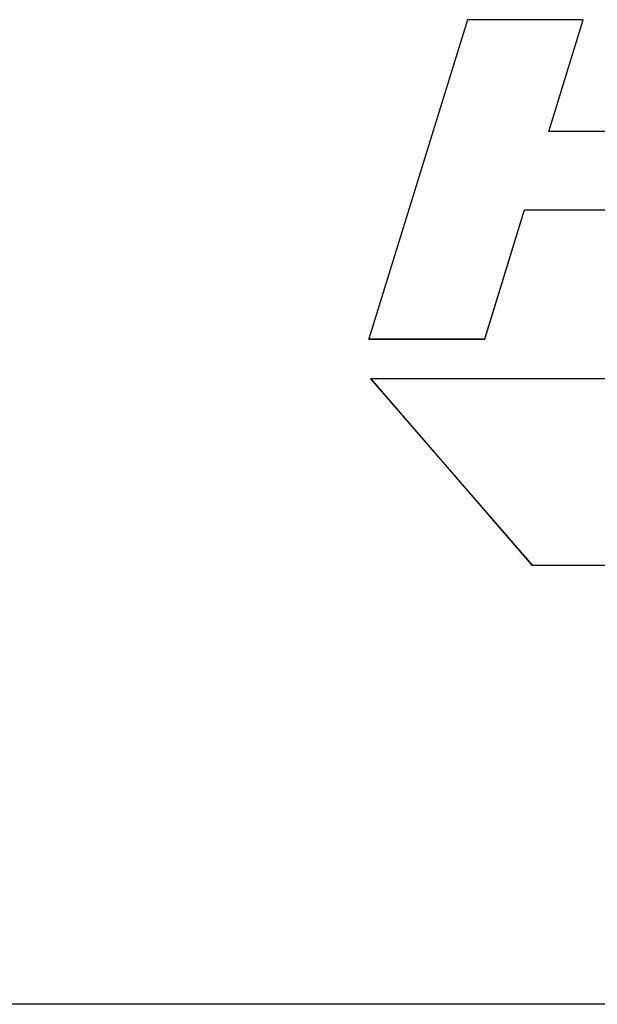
# Model space of a CAD drawing. Header units: millimetres. Extents: x 0 to 4200, y 0 to 2970.
# Tile 8 of 17: x 3127 to 3161, y 819 to 877. Entities that reach past the tile are written whole.
import ezdxf

# ---------------------------------------------------------------- set-up
doc = ezdxf.new("R2010")
doc.units = ezdxf.units.MM
doc.header["$LTSCALE"] = 231
doc.layers.get('0').update_dxf_attribs({"linetype": 'CONTINUOUS'})

msp = doc.modelspace()

# ---------------------------------------------------------------- linework, layer by layer
at = {"color": 7, "linetype": 'Continuous'}
for p, q in [((3153.05, 876.846), (3147.24, 858.047)), ((3159.88, 876.846), (3153.05, 876.846)), ((3157.847, 870.268), (3159.88, 876.846)), ((3157.852, 870.266), (3159.883, 876.84)), ((3159.883, 876.84), (3159.88, 876.846)), ((3165.311, 870.268), (3157.847, 870.268)), ((3154.071, 858.047), (3156.421, 865.651)), ((3154.074, 858.04), (3156.424, 865.645)), ((3156.421, 865.651), (3163.885, 865.651)), ((3156.424, 865.645), (3156.421, 865.651)), ((3156.424, 865.645), (3163.883, 865.645)), ((3147.243, 858.04), (3147.24, 858.047)), ((3147.24, 858.047), (3154.071, 858.047)), ((3147.243, 858.04), (3154.074, 858.04)), ((3154.074, 858.04), (3154.071, 858.047)), ((3267.091, 855.697), (3147.353, 855.697)), ((3147.356, 855.69), (3147.353, 855.697)), ((3147.353, 855.697), (3156.859, 844.73)), ((3147.356, 855.69), (3156.862, 844.724)), ((3156.859, 844.73), (3263.702, 844.73)), ((3156.862, 844.724), (3156.859, 844.73)), ((3156.862, 844.724), (3263.705, 844.724)), ((3666.405, 818.874), (2745.344, 818.874))]:
    msp.add_line(p, q, dxfattribs=at)

doc.saveas('drawing.dxf')
